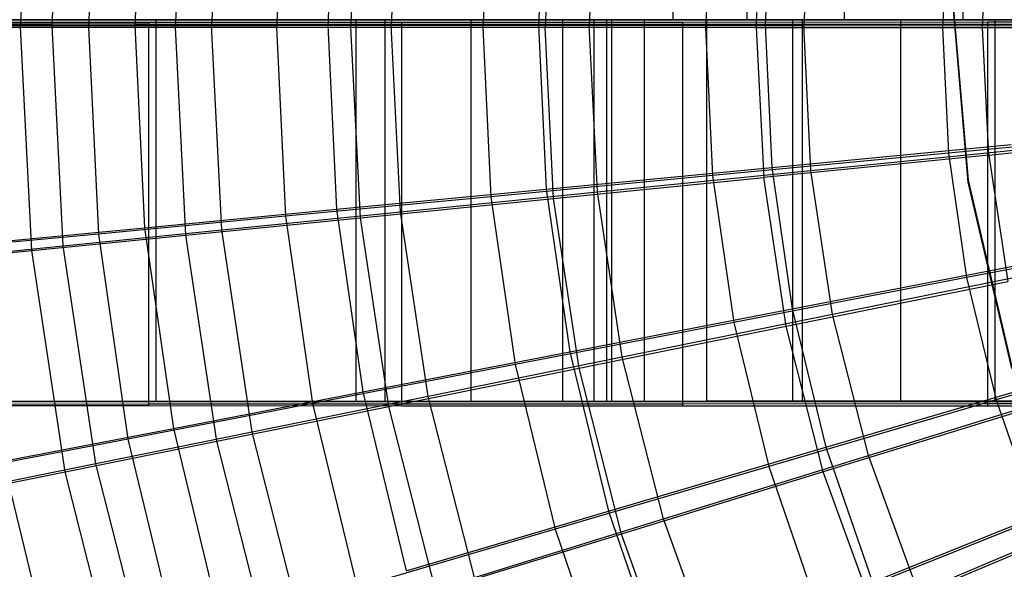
# Model space of a CAD drawing. Extents: x 0.1 to 16.1, y -7.1 to 6.9.
# Tile 9 of 118: x 3.4 to 5.4, y -1.2 to -0.1. Entities that reach past the tile are written whole.
import ezdxf

# ---------------------------------------------------------------- set-up
doc = ezdxf.new("R2010")
doc.units = 0
doc.header["$LTSCALE"] = 2.54
doc.layers.get('0').update_dxf_attribs({"color": 13, "linetype": 'CONTINUOUS'})

# ---------------------------------------------------------------- blocks, each defined once
blk = doc.blocks.new('DROPS_WOOD_A_PM_STL')
at = {"color": 0}
for p, q in [((4.7447, 0.705, 34.3643), (4.7447, -0.095, 34.3647)), ((4.7447, 0.705, 34.3643), (4.7447, -0.095, 34.3647)), ((4.9004, 0.7048, 33.9625), (4.9004, -0.0952, 33.9629)), ((4.9004, 0.7048, 33.9625), (4.9004, -0.0952, 33.9629)), ((5.1042, 0.7046, 33.5829), (5.1042, -0.0954, 33.5833)), ((5.1042, 0.7046, 33.5829), (5.1042, -0.0954, 33.5833)), ((5.3532, 0.7044, 33.2311), (5.3532, -0.0956, 33.2315)), ((5.3532, 0.7044, 33.2311), (5.3532, -0.0956, 33.2315)), ((3.3767, -0.1102, 5.0047), (3.4001, 0.3581, 5.0045)), ((3.3767, -0.1102, 5.0047), (3.4001, 0.3581, 5.0045)), ((3.4429, -0.1069, 11.4224), (3.466, 0.3548, 11.4222)), ((3.4429, -0.1069, 11.4224), (3.466, 0.3548, 11.4222)), ((3.7018, -0.1104, 4.5423), (3.7236, 0.3255, 4.5421)), ((3.7018, -0.1104, 4.5423), (3.7236, 0.3255, 4.5421)), ((3.7989, 0.3218, 11.8779), (3.7775, -0.1066, 11.8781)), ((3.7989, 0.3218, 11.8779), (3.7775, -0.1066, 11.8781)), ((4.0696, -0.1106, 4.1131), (4.0896, 0.2887, 4.1129)), ((4.0696, -0.1106, 4.1131), (4.0896, 0.2887, 4.1129)), ((4.1736, 0.2845, 12.2994), (4.1541, -0.1064, 12.2996)), ((4.1736, 0.2845, 12.2994), (4.1541, -0.1064, 12.2996)), ((4.4948, 0.2479, 3.7208), (4.4769, -0.1108, 3.721)), ((4.4948, 0.2479, 3.7208), (4.4769, -0.1108, 3.721)), ((4.5868, 0.2433, 12.683), (4.5693, -0.1062, 12.6832)), ((4.5868, 0.2433, 12.683), (4.5693, -0.1062, 12.6832)), ((4.9197, -0.111, 3.3697), (4.9354, 0.2037, 3.3696)), ((4.9197, -0.111, 3.3697), (4.9354, 0.2037, 3.3696)), ((5.0346, 0.1987, 13.0251), (5.0193, -0.106, 13.0253)), ((5.0346, 0.1987, 13.0251), (5.0193, -0.106, 13.0253)), ((5.3942, -0.1112, 3.0624), (5.4075, 0.1563, 3.0623)), ((5.3942, -0.1112, 3.0624), (5.4075, 0.1563, 3.0623)), ((5.3302, -0.0312, 218.7245), (5.364, -0.4313, 218.7247)), ((5.3302, -0.0312, 218.7245), (5.364, -0.4313, 218.7247)), ((5.364, -0.4352, 211.1247), (5.3302, -0.0352, 211.1245)), ((5.364, -0.4352, 211.1247), (5.3302, -0.0352, 211.1245)), ((2.8751, -0.095, 29.3402), (3.6611, -0.095, 28.7466)), ((3.6611, -0.095, 42.0842), (2.8751, -0.095, 41.4906)), ((3.6611, -0.095, 42.0842), (2.8751, -0.095, 41.4906)), ((2.8751, -0.095, 29.3402), (3.6611, -0.095, 28.7466)), ((3.1828, -0.1004, 23.8466), (3.6459, -0.1002, 24.4221)), ((3.1828, -0.1004, 23.8466), (3.6459, -0.1002, 24.4221)), ((3.6459, -0.1002, 24.4221), (4.1763, -0.0999, 24.9363)), ((3.6459, -0.1002, 24.4221), (4.1763, -0.0999, 24.9363)), ((3.6459, -0.9002, 24.4225), (3.6459, -0.1002, 24.4221)), ((3.6459, -0.9002, 24.4225), (3.6459, -0.1002, 24.4221)), ((3.6611, -0.895, 28.7466), (3.6611, -0.095, 28.7466)), ((3.6611, -0.095, 28.7466), (4.5141, -0.095, 28.2541)), ((3.6611, -0.895, 28.7466), (3.6611, -0.095, 28.7466)), ((3.6611, -0.895, 42.0842), (3.6611, -0.095, 42.0842)), ((4.5141, -0.095, 42.5767), (3.6611, -0.095, 42.0842)), ((3.6611, -0.895, 42.0842), (3.6611, -0.095, 42.0842)), ((4.5141, -0.095, 42.5767), (3.6611, -0.095, 42.0842)), ((3.6611, -0.095, 28.7466), (4.5141, -0.095, 28.2541)), ((4.1408, -0.095, 36.11), (4.08, -0.095, 35.4154)), ((4.08, -0.095, 35.4154), (4.1408, -0.095, 34.7208)), ((4.08, -0.095, 35.4154), (4.1408, -0.095, 34.7208)), ((4.08, -0.095, 35.4154), (4.08, -0.895, 35.4154)), ((4.08, -0.095, 35.4154), (4.08, -0.895, 35.4154)), ((4.1408, -0.095, 36.11), (4.08, -0.095, 35.4154)), ((4.3212, -0.095, 36.7835), (4.1408, -0.095, 36.11)), ((4.1408, -0.095, 34.7208), (4.3212, -0.095, 34.0473)), ((4.1408, -0.095, 34.7208), (4.3212, -0.095, 34.0473)), ((4.1408, -0.095, 34.7208), (4.1408, -0.895, 34.7208)), ((4.1408, -0.095, 34.7208), (4.1408, -0.895, 34.7208)), ((4.1408, -0.095, 36.11), (4.1408, -0.895, 36.11)), ((4.1408, -0.095, 36.11), (4.1408, -0.895, 36.11)), ((4.3212, -0.095, 36.7835), (4.1408, -0.095, 36.11)), ((4.1763, -0.0999, 24.9363), (4.7658, -0.0997, 25.3815)), ((4.1763, -0.0999, 24.9363), (4.7658, -0.0997, 25.3815)), ((4.1763, -0.8999, 24.9367), (4.1763, -0.0999, 24.9363)), ((4.1763, -0.8999, 24.9367), (4.1763, -0.0999, 24.9363)), ((4.6159, -0.095, 37.4154), (4.3212, -0.095, 36.7835)), ((4.3212, -0.095, 34.0473), (4.6159, -0.095, 33.4154)), ((4.3212, -0.095, 34.0473), (4.6159, -0.095, 33.4154)), ((4.3212, -0.095, 34.0473), (4.3212, -0.895, 34.0473)), ((4.3212, -0.095, 34.0473), (4.3212, -0.895, 34.0473)), ((4.3212, -0.095, 36.7835), (4.3212, -0.895, 36.7835)), ((4.3212, -0.095, 36.7835), (4.3212, -0.895, 36.7835)), ((4.6159, -0.095, 37.4154), (4.3212, -0.095, 36.7835)), ((4.5141, -0.895, 28.2541), (4.5141, -0.095, 28.2541)), ((4.5141, -0.095, 28.2541), (5.4212, -0.095, 27.8702)), ((4.5141, -0.895, 28.2541), (4.5141, -0.095, 28.2541)), ((4.5141, -0.895, 42.5767), (4.5141, -0.095, 42.5767)), ((5.4212, -0.095, 42.9606), (4.5141, -0.095, 42.5767)), ((4.5141, -0.895, 42.5767), (4.5141, -0.095, 42.5767)), ((5.4212, -0.095, 42.9606), (4.5141, -0.095, 42.5767)), ((4.5141, -0.095, 28.2541), (5.4212, -0.095, 27.8702)), ((4.58, -0.8945, 35.4262), (4.58, -0.0945, 35.4258)), ((4.58, -0.8945, 35.4262), (4.58, -0.0945, 35.4258)), ((4.6065, -0.8943, 35.8563), (4.6065, -0.0943, 35.8559)), ((4.6065, -0.8943, 35.8563), (4.6065, -0.0943, 35.8559)), ((4.6857, -0.0949, 34.5721), (4.6065, -0.0947, 34.9957)), ((4.6065, -0.8947, 34.9961), (4.6065, -0.0947, 34.9957)), ((4.6857, -0.0949, 34.5721), (4.6065, -0.0947, 34.9957)), ((4.6065, -0.8947, 34.9961), (4.6065, -0.0947, 34.9957)), ((5.0158, -0.095, 37.9865), (4.6159, -0.095, 37.4154)), ((4.6159, -0.095, 33.4154), (5.0158, -0.095, 32.8442)), ((4.6159, -0.095, 33.4154), (5.0158, -0.095, 32.8442)), ((4.6159, -0.095, 33.4154), (4.6159, -0.895, 33.4154)), ((4.6159, -0.095, 33.4154), (4.6159, -0.895, 33.4154)), ((4.6159, -0.095, 37.4154), (4.6159, -0.895, 37.4154)), ((4.6159, -0.095, 37.4154), (4.6159, -0.895, 37.4154)), ((5.0158, -0.095, 37.9865), (4.6159, -0.095, 37.4154)), ((4.7447, -0.095, 34.3647), (4.6396, -0.0948, 34.7827)), ((4.7447, -0.095, 34.3647), (4.6396, -0.0948, 34.7827)), ((4.6857, -0.894, 36.2799), (4.6857, -0.094, 36.2795)), ((4.6857, -0.894, 36.2799), (4.6857, -0.094, 36.2795)), ((4.8163, -0.0951, 34.1614), (4.6857, -0.0949, 34.5721)), ((4.6857, -0.8949, 34.5725), (4.6857, -0.0949, 34.5721)), ((4.8163, -0.0951, 34.1614), (4.6857, -0.0949, 34.5721)), ((4.6857, -0.8949, 34.5725), (4.6857, -0.0949, 34.5721)), ((4.9004, -0.0952, 33.9629), (4.7447, -0.095, 34.3647)), ((4.9004, -0.0952, 33.9629), (4.7447, -0.095, 34.3647)), ((4.7658, -0.0997, 25.3815), (5.4056, -0.0995, 25.7509)), ((4.7658, -0.0997, 25.3815), (5.4056, -0.0995, 25.7509)), ((4.7658, -0.8997, 25.3819), (4.7658, -0.0997, 25.3815)), ((4.7658, -0.8997, 25.3819), (4.7658, -0.0997, 25.3815)), ((4.8163, -0.8938, 36.6905), (4.8163, -0.0938, 36.6901)), ((4.8163, -0.8938, 36.6905), (4.8163, -0.0938, 36.6901)), ((4.9965, -0.0953, 33.77), (4.8163, -0.0951, 34.1614)), ((4.8163, -0.8951, 34.1618), (4.8163, -0.0951, 34.1614)), ((4.9965, -0.0953, 33.77), (4.8163, -0.0951, 34.1614)), ((4.8163, -0.8951, 34.1618), (4.8163, -0.0951, 34.1614)), ((5.1042, -0.0954, 33.5833), (4.9004, -0.0952, 33.9629)), ((5.1042, -0.0954, 33.5833), (4.9004, -0.0952, 33.9629)), ((4.9965, -0.8936, 37.082), (4.9965, -0.0936, 37.0816)), ((4.9965, -0.8936, 37.082), (4.9965, -0.0936, 37.0816)), ((5.2233, -0.0955, 33.4036), (4.9965, -0.0953, 33.77)), ((4.9965, -0.8953, 33.7704), (4.9965, -0.0953, 33.77)), ((5.2233, -0.0955, 33.4036), (4.9965, -0.0953, 33.77)), ((4.9965, -0.8953, 33.7704), (4.9965, -0.0953, 33.77)), ((5.5088, -0.095, 38.4796), (5.0158, -0.095, 37.9865)), ((5.0158, -0.095, 32.8442), (5.5088, -0.095, 32.3512)), ((5.0158, -0.095, 32.8442), (5.5088, -0.095, 32.3512)), ((5.0158, -0.095, 32.8442), (5.0158, -0.895, 32.8442)), ((5.0158, -0.095, 32.8442), (5.0158, -0.895, 32.8442)), ((5.0158, -0.095, 37.9865), (5.0158, -0.895, 37.9865)), ((5.0158, -0.095, 37.9865), (5.0158, -0.895, 37.9865)), ((5.5088, -0.095, 38.4796), (5.0158, -0.095, 37.9865)), ((5.3532, -0.0956, 33.2315), (5.1042, -0.0954, 33.5833)), ((5.3532, -0.0956, 33.2315), (5.1042, -0.0954, 33.5833)), ((5.2233, -0.8934, 37.4484), (5.2233, -0.0934, 37.448)), ((5.2233, -0.8934, 37.4484), (5.2233, -0.0934, 37.448)), ((5.4935, -0.0957, 33.0678), (5.2233, -0.0955, 33.4036)), ((5.2233, -0.8955, 33.404), (5.2233, -0.0955, 33.4036)), ((5.4935, -0.0957, 33.0678), (5.2233, -0.0955, 33.4036)), ((5.2233, -0.8955, 33.404), (5.2233, -0.0955, 33.4036)), ((5.6435, -0.0958, 32.9131), (5.3532, -0.0956, 33.2315)), ((5.6435, -0.0958, 32.9131), (5.3532, -0.0956, 33.2315)), ((5.4056, -0.0995, 25.7509), (6.0859, -0.0993, 26.0388)), ((5.4056, -0.0995, 25.7509), (6.0859, -0.0993, 26.0388)), ((5.4056, -0.8995, 25.7513), (5.4056, -0.0995, 25.7509)), ((5.4056, -0.8995, 25.7513), (5.4056, -0.0995, 25.7509)), ((5.4212, -0.895, 27.8702), (5.4212, -0.095, 27.8702)), ((5.4212, -0.095, 27.8702), (6.3685, -0.095, 27.6006)), ((5.4212, -0.895, 27.8702), (5.4212, -0.095, 27.8702)), ((5.4212, -0.895, 42.9606), (5.4212, -0.095, 42.9606)), ((6.3685, -0.095, 43.2302), (5.4212, -0.095, 42.9606)), ((5.4212, -0.895, 42.9606), (5.4212, -0.095, 42.9606)), ((6.3685, -0.095, 43.2302), (5.4212, -0.095, 42.9606)), ((5.4212, -0.095, 27.8702), (6.3685, -0.095, 27.6006)), ((3.0974, -0.1099, 5.4962), (3.3767, -0.1102, 5.0047)), ((3.0974, -0.1099, 5.4962), (3.3767, -0.1102, 5.0047)), ((3.4429, -0.1069, 11.4224), (3.1535, -0.1071, 10.9369)), ((3.4429, -0.1069, 11.4224), (3.1535, -0.1071, 10.9369)), ((3.6459, -0.1043, 16.3377), (3.1828, -0.104, 16.9133)), ((3.6459, -0.1043, 16.3377), (3.1828, -0.104, 16.9133)), ((3.4001, -0.5785, 5.005), (3.3767, -0.1102, 5.0047)), ((3.3767, -0.1102, 5.0047), (3.7018, -0.1104, 4.5423)), ((3.4001, -0.5785, 5.005), (3.3767, -0.1102, 5.0047)), ((3.3767, -0.1102, 5.0047), (3.7018, -0.1104, 4.5423)), ((3.4429, -0.1069, 11.4224), (3.7775, -0.1066, 11.8781)), ((3.4429, -0.1069, 11.4224), (3.7775, -0.1066, 11.8781)), ((3.466, -0.5686, 11.4227), (3.4429, -0.1069, 11.4224)), ((3.466, -0.5686, 11.4227), (3.4429, -0.1069, 11.4224)), ((4.1763, -0.1046, 15.8235), (3.6459, -0.1043, 16.3377)), ((3.6459, -0.9043, 16.3381), (3.6459, -0.1043, 16.3377)), ((4.1763, -0.1046, 15.8235), (3.6459, -0.1043, 16.3377)), ((3.6459, -0.9043, 16.3381), (3.6459, -0.1043, 16.3377)), ((3.7236, -0.5463, 4.5425), (3.7018, -0.1104, 4.5423)), ((3.7018, -0.1104, 4.5423), (4.0696, -0.1106, 4.1131)), ((3.7236, -0.5463, 4.5425), (3.7018, -0.1104, 4.5423)), ((3.7018, -0.1104, 4.5423), (4.0696, -0.1106, 4.1131)), ((3.7775, -0.1066, 11.8781), (4.1541, -0.1064, 12.2996)), ((3.7775, -0.1066, 11.8781), (4.1541, -0.1064, 12.2996)), ((3.7989, -0.535, 11.8783), (3.7775, -0.1066, 11.8781)), ((3.7989, -0.535, 11.8783), (3.7775, -0.1066, 11.8781)), ((4.0896, -0.5099, 4.1133), (4.0696, -0.1106, 4.1131)), ((4.0696, -0.1106, 4.1131), (4.4769, -0.1108, 3.721)), ((4.0696, -0.1106, 4.1131), (4.4769, -0.1108, 3.721)), ((4.0896, -0.5099, 4.1133), (4.0696, -0.1106, 4.1131)), ((4.1541, -0.1064, 12.2996), (4.5693, -0.1062, 12.6832)), ((4.1541, -0.1064, 12.2996), (4.5693, -0.1062, 12.6832)), ((4.1736, -0.4973, 12.2998), (4.1541, -0.1064, 12.2996)), ((4.1736, -0.4973, 12.2998), (4.1541, -0.1064, 12.2996)), ((4.7658, -0.1048, 15.3783), (4.1763, -0.1046, 15.8235)), ((4.1763, -0.9046, 15.8239), (4.1763, -0.1046, 15.8235)), ((4.7658, -0.1048, 15.3783), (4.1763, -0.1046, 15.8235)), ((4.1763, -0.9046, 15.8239), (4.1763, -0.1046, 15.8235)), ((4.9197, -0.111, 3.3697), (4.4769, -0.1108, 3.721)), ((4.9197, -0.111, 3.3697), (4.4769, -0.1108, 3.721)), ((4.4948, -0.4696, 3.7212), (4.4769, -0.1108, 3.721)), ((4.4948, -0.4696, 3.7212), (4.4769, -0.1108, 3.721)), ((4.5693, -0.1062, 12.6832), (5.0193, -0.106, 13.0253)), ((4.5693, -0.1062, 12.6832), (5.0193, -0.106, 13.0253)), ((4.5868, -0.4558, 12.6834), (4.5693, -0.1062, 12.6832)), ((4.5868, -0.4558, 12.6834), (4.5693, -0.1062, 12.6832)), ((5.4056, -0.105, 15.0089), (4.7658, -0.1048, 15.3783)), ((4.7658, -0.9048, 15.3787), (4.7658, -0.1048, 15.3783)), ((5.4056, -0.105, 15.0089), (4.7658, -0.1048, 15.3783)), ((4.7658, -0.9048, 15.3787), (4.7658, -0.1048, 15.3783)), ((4.9197, -0.111, 3.3697), (5.3942, -0.1112, 3.0624)), ((4.9197, -0.111, 3.3697), (4.9354, -0.4257, 3.3699)), ((4.9197, -0.111, 3.3697), (4.9354, -0.4257, 3.3699)), ((4.9197, -0.111, 3.3697), (5.3942, -0.1112, 3.0624)), ((5.0193, -0.106, 13.0253), (5.5, -0.1059, 13.3227)), ((5.0193, -0.106, 13.0253), (5.5, -0.1059, 13.3227)), ((5.0346, -0.4108, 13.0254), (5.0193, -0.106, 13.0253)), ((5.0346, -0.4108, 13.0254), (5.0193, -0.106, 13.0253)), ((5.4075, -0.3786, 3.0626), (5.3942, -0.1112, 3.0624)), ((5.3942, -0.1112, 3.0624), (5.8959, -0.1113, 2.802)), ((5.3942, -0.1112, 3.0624), (5.8959, -0.1113, 2.802)), ((5.4075, -0.3786, 3.0626), (5.3942, -0.1112, 3.0624)), ((6.0859, -0.1052, 14.721), (5.4056, -0.105, 15.0089)), ((5.4056, -0.905, 15.0093), (5.4056, -0.105, 15.0089)), ((6.0859, -0.1052, 14.721), (5.4056, -0.105, 15.0089)), ((5.4056, -0.905, 15.0093), (5.4056, -0.105, 15.0089)), ((5.4075, -0.3786, 3.0626), (5.9067, -0.3288, 2.8021)), ((5.4075, -0.3786, 3.0626), (5.9067, -0.3288, 2.8021)), ((5.0346, -0.4108, 13.0254), (5.5129, -0.3628, 13.3228)), ((5.0346, -0.4108, 13.0254), (5.5129, -0.3628, 13.3228)), ((5.4075, -0.3786, 3.0626), (4.9354, -0.4257, 3.3699)), ((5.4075, -0.3786, 3.0626), (4.9354, -0.4257, 3.3699)), ((5.4075, -0.3786, 3.0626), (5.4475, -0.6433, 3.0627)), ((5.4075, -0.3786, 3.0626), (5.4475, -0.6433, 3.0627)), ((4.5868, -0.4558, 12.6834), (5.0346, -0.4108, 13.0254)), ((4.5868, -0.4558, 12.6834), (5.0346, -0.4108, 13.0254)), ((5.08, -0.7125, 13.0256), (5.0346, -0.4108, 13.0254)), ((5.08, -0.7125, 13.0256), (5.0346, -0.4108, 13.0254)), ((4.4948, -0.4696, 3.7212), (4.9354, -0.4257, 3.3699)), ((4.4948, -0.4696, 3.7212), (4.9354, -0.4257, 3.3699)), ((4.9824, -0.7372, 3.37), (4.9354, -0.4257, 3.3699)), ((4.9824, -0.7372, 3.37), (4.9354, -0.4257, 3.3699)), ((5.364, -0.4313, 218.7247), (5.4558, -0.8221, 218.7249)), ((5.364, -0.4352, 211.1247), (5.364, -0.4313, 218.7247)), ((5.364, -0.4313, 218.7247), (5.4558, -0.8221, 218.7249)), ((5.364, -0.4352, 211.1247), (5.364, -0.4313, 218.7247)), ((5.4558, -0.8261, 211.1249), (5.364, -0.4352, 211.1247)), ((5.4558, -0.8261, 211.1249), (5.364, -0.4352, 211.1247)), ((4.0896, -0.5099, 4.1133), (4.4948, -0.4696, 3.7212)), ((4.0896, -0.5099, 4.1133), (4.4948, -0.4696, 3.7212)), ((4.1736, -0.4973, 12.2998), (4.5868, -0.4558, 12.6834)), ((4.1736, -0.4973, 12.2998), (4.5868, -0.4558, 12.6834)), ((4.5483, -0.8248, 3.7214), (4.4948, -0.4696, 3.7212)), ((4.5483, -0.8248, 3.7214), (4.4948, -0.4696, 3.7212)), ((4.6389, -0.8018, 12.6836), (4.5868, -0.4558, 12.6834)), ((4.6389, -0.8018, 12.6836), (4.5868, -0.4558, 12.6834)), ((3.7236, -0.5463, 4.5425), (4.0896, -0.5099, 4.1133)), ((3.7236, -0.5463, 4.5425), (4.0896, -0.5099, 4.1133)), ((3.7989, -0.535, 11.8783), (4.1736, -0.4973, 12.2998)), ((3.7989, -0.535, 11.8783), (4.1736, -0.4973, 12.2998)), ((4.1491, -0.9053, 4.1135), (4.0896, -0.5099, 4.1133)), ((4.1491, -0.9053, 4.1135), (4.0896, -0.5099, 4.1133)), ((4.2319, -0.8843, 12.3), (4.1736, -0.4973, 12.2998)), ((4.2319, -0.8843, 12.3), (4.1736, -0.4973, 12.2998)), ((3.466, -0.5686, 11.4227), (3.7989, -0.535, 11.8783)), ((3.466, -0.5686, 11.4227), (3.7989, -0.535, 11.8783)), ((3.8628, -0.9591, 11.8785), (3.7989, -0.535, 11.8783)), ((3.8628, -0.9591, 11.8785), (3.7989, -0.535, 11.8783)), ((3.4001, -0.5785, 5.005), (3.7236, -0.5463, 4.5425)), ((3.4001, -0.5785, 5.005), (3.7236, -0.5463, 4.5425)), ((3.7886, -0.9779, 4.5427), (3.7236, -0.5463, 4.5425)), ((3.7886, -0.9779, 4.5427), (3.7236, -0.5463, 4.5425)), ((3.178, -0.5976, 10.9371), (3.466, -0.5686, 11.4227)), ((3.178, -0.5976, 10.9371), (3.466, -0.5686, 11.4227)), ((3.5349, -1.0257, 11.4229), (3.466, -0.5686, 11.4227)), ((3.5349, -1.0257, 11.4229), (3.466, -0.5686, 11.4227)), ((3.1222, -0.606, 5.4964), (3.4001, -0.5785, 5.005)), ((3.1222, -0.606, 5.4964), (3.4001, -0.5785, 5.005)), ((3.47, -1.0421, 5.0052), (3.4001, -0.5785, 5.005)), ((3.47, -1.0421, 5.0052), (3.4001, -0.5785, 5.005)), ((5.5512, -0.6171, 13.323), (5.08, -0.7125, 13.0256)), ((5.5512, -0.6171, 13.323), (5.08, -0.7125, 13.0256)), ((4.9824, -0.7372, 3.37), (5.4475, -0.6433, 3.0627)), ((4.9824, -0.7372, 3.37), (5.4475, -0.6433, 3.0627)), ((5.08, -0.7125, 13.0256), (4.6389, -0.8018, 12.6836)), ((5.08, -0.7125, 13.0256), (4.6389, -0.8018, 12.6836)), ((5.1553, -1.0082, 13.0257), (5.08, -0.7125, 13.0256)), ((5.1553, -1.0082, 13.0257), (5.08, -0.7125, 13.0256)), ((4.5483, -0.8248, 3.7214), (4.9824, -0.7372, 3.37)), ((4.5483, -0.8248, 3.7214), (4.9824, -0.7372, 3.37)), ((5.0601, -1.0425, 3.3702), (4.9824, -0.7372, 3.37)), ((5.0601, -1.0425, 3.3702), (4.9824, -0.7372, 3.37)), ((4.6389, -0.8018, 12.6836), (4.2319, -0.8843, 12.3)), ((4.6389, -0.8018, 12.6836), (4.2319, -0.8843, 12.3)), ((4.7253, -1.141, 12.6837), (4.6389, -0.8018, 12.6836)), ((4.7253, -1.141, 12.6837), (4.6389, -0.8018, 12.6836)), ((4.1491, -0.9053, 4.1135), (4.5483, -0.8248, 3.7214)), ((4.1491, -0.9053, 4.1135), (4.5483, -0.8248, 3.7214)), ((4.6369, -1.1729, 3.7216), (4.5483, -0.8248, 3.7214)), ((4.6369, -1.1729, 3.7216), (4.5483, -0.8248, 3.7214)), ((5.1553, -1.0082, 13.0257), (5.6147, -0.8663, 13.3231)), ((5.1553, -1.0082, 13.0257), (5.6147, -0.8663, 13.3231)), ((4.2319, -0.8843, 12.3), (3.8628, -0.9591, 11.8785)), ((4.2319, -0.8843, 12.3), (3.8628, -0.9591, 11.8785)), ((4.3285, -1.2636, 12.3002), (4.2319, -0.8843, 12.3)), ((4.3285, -1.2636, 12.3002), (4.2319, -0.8843, 12.3)), ((3.6611, -0.895, 28.7466), (2.8751, -0.895, 29.3402)), ((2.8751, -0.895, 41.4906), (3.6611, -0.895, 42.0842)), ((3.6611, -0.895, 28.7466), (2.8751, -0.895, 29.3402)), ((2.8751, -0.895, 41.4906), (3.6611, -0.895, 42.0842)), ((3.1828, -0.9004, 23.847), (3.6459, -0.9002, 24.4225)), ((3.1828, -0.9004, 23.847), (3.6459, -0.9002, 24.4225)), ((3.6459, -0.9043, 16.3381), (3.1828, -0.904, 16.9137)), ((3.6459, -0.9043, 16.3381), (3.1828, -0.904, 16.9137)), ((3.6459, -0.9002, 24.4225), (4.1763, -0.8999, 24.9367)), ((3.6459, -0.9002, 24.4225), (4.1763, -0.8999, 24.9367)), ((4.1763, -0.9046, 15.8239), (3.6459, -0.9043, 16.3381)), ((4.1763, -0.9046, 15.8239), (3.6459, -0.9043, 16.3381)), ((4.5141, -0.895, 28.2541), (3.6611, -0.895, 28.7466)), ((3.6611, -0.895, 42.0842), (4.5141, -0.895, 42.5767)), ((4.5141, -0.895, 28.2541), (3.6611, -0.895, 28.7466)), ((3.6611, -0.895, 42.0842), (4.5141, -0.895, 42.5767)), ((3.7886, -0.9779, 4.5427), (4.1491, -0.9053, 4.1135)), ((3.7886, -0.9779, 4.5427), (4.1491, -0.9053, 4.1135)), ((4.1408, -0.895, 34.7208), (4.08, -0.895, 35.4154)), ((4.08, -0.895, 35.4154), (4.1408, -0.895, 36.11)), ((4.1408, -0.895, 34.7208), (4.08, -0.895, 35.4154)), ((4.08, -0.895, 35.4154), (4.1408, -0.895, 36.11)), ((4.3212, -0.895, 34.0473), (4.1408, -0.895, 34.7208)), ((4.1408, -0.895, 36.11), (4.3212, -0.895, 36.7835)), ((4.3212, -0.895, 34.0473), (4.1408, -0.895, 34.7208)), ((4.1408, -0.895, 36.11), (4.3212, -0.895, 36.7835)), ((4.2478, -1.2927, 4.1137), (4.1491, -0.9053, 4.1135)), ((4.2478, -1.2927, 4.1137), (4.1491, -0.9053, 4.1135)), ((4.1763, -0.8999, 24.9367), (4.7658, -0.8997, 25.3819)), ((4.1763, -0.8999, 24.9367), (4.7658, -0.8997, 25.3819)), ((4.7658, -0.9048, 15.3787), (4.1763, -0.9046, 15.8239)), ((4.7658, -0.9048, 15.3787), (4.1763, -0.9046, 15.8239)), ((4.6159, -0.895, 33.4154), (4.3212, -0.895, 34.0473)), ((4.3212, -0.895, 36.7835), (4.6159, -0.895, 37.4154)), ((4.6159, -0.895, 33.4154), (4.3212, -0.895, 34.0473)), ((4.3212, -0.895, 36.7835), (4.6159, -0.895, 37.4154)), ((5.4212, -0.895, 27.8702), (4.5141, -0.895, 28.2541)), ((4.5141, -0.895, 42.5767), (5.4212, -0.895, 42.9606)), ((5.4212, -0.895, 27.8702), (4.5141, -0.895, 28.2541)), ((4.5141, -0.895, 42.5767), (5.4212, -0.895, 42.9606)), ((4.58, -0.8945, 35.4262), (4.6065, -0.8943, 35.8563)), ((4.58, -0.8945, 35.4262), (4.6065, -0.8943, 35.8563)), ((4.6065, -0.8947, 34.9961), (4.58, -0.8945, 35.4262)), ((4.6065, -0.8947, 34.9961), (4.58, -0.8945, 35.4262)), ((4.6065, -0.8943, 35.8563), (4.6857, -0.894, 36.2799)), ((4.6065, -0.8943, 35.8563), (4.6857, -0.894, 36.2799)), ((4.6857, -0.8949, 34.5725), (4.6065, -0.8947, 34.9961)), ((4.6857, -0.8949, 34.5725), (4.6065, -0.8947, 34.9961)), ((4.6159, -0.895, 37.4154), (5.0158, -0.895, 37.9865)), ((5.0158, -0.895, 32.8442), (4.6159, -0.895, 33.4154)), ((5.0158, -0.895, 32.8442), (4.6159, -0.895, 33.4154)), ((4.6159, -0.895, 37.4154), (5.0158, -0.895, 37.9865)), ((4.6857, -0.894, 36.2799), (4.8163, -0.8938, 36.6905)), ((4.6857, -0.894, 36.2799), (4.8163, -0.8938, 36.6905)), ((4.8163, -0.8951, 34.1618), (4.6857, -0.8949, 34.5725)), ((4.8163, -0.8951, 34.1618), (4.6857, -0.8949, 34.5725)), ((4.7658, -0.8997, 25.3819), (5.4056, -0.8995, 25.7513)), ((4.7658, -0.8997, 25.3819), (5.4056, -0.8995, 25.7513)), ((5.4056, -0.905, 15.0093), (4.7658, -0.9048, 15.3787)), ((5.4056, -0.905, 15.0093), (4.7658, -0.9048, 15.3787)), ((4.8163, -0.8938, 36.6905), (4.9965, -0.8936, 37.082)), ((4.8163, -0.8938, 36.6905), (4.9965, -0.8936, 37.082)), ((4.9965, -0.8953, 33.7704), (4.8163, -0.8951, 34.1618)), ((4.9965, -0.8953, 33.7704), (4.8163, -0.8951, 34.1618)), ((4.9965, -0.8936, 37.082), (5.2233, -0.8934, 37.4484)), ((4.9965, -0.8936, 37.082), (5.2233, -0.8934, 37.4484)), ((5.2233, -0.8955, 33.404), (4.9965, -0.8953, 33.7704)), ((5.2233, -0.8955, 33.404), (4.9965, -0.8953, 33.7704)), ((5.0158, -0.895, 37.9865), (5.5088, -0.895, 38.4796)), ((5.5088, -0.895, 32.3512), (5.0158, -0.895, 32.8442)), ((5.5088, -0.895, 32.3512), (5.0158, -0.895, 32.8442)), ((5.0158, -0.895, 37.9865), (5.5088, -0.895, 38.4796)), ((5.5135, -0.9028, 3.0628), (5.0601, -1.0425, 3.3702)), ((5.5135, -0.9028, 3.0628), (5.0601, -1.0425, 3.3702)), ((5.2233, -0.8934, 37.4484), (5.4935, -0.8933, 37.7841)), ((5.2233, -0.8934, 37.4484), (5.4935, -0.8933, 37.7841)), ((5.4935, -0.8957, 33.0683), (5.2233, -0.8955, 33.404)), ((5.4935, -0.8957, 33.0683), (5.2233, -0.8955, 33.404)), ((5.4056, -0.8995, 25.7513), (6.0859, -0.8993, 26.0392)), ((5.4056, -0.8995, 25.7513), (6.0859, -0.8993, 26.0392)), ((6.0859, -0.9052, 14.7214), (5.4056, -0.905, 15.0093)), ((6.0859, -0.9052, 14.7214), (5.4056, -0.905, 15.0093)), ((6.3685, -0.895, 27.6006), (5.4212, -0.895, 27.8702)), ((5.4212, -0.895, 42.9606), (6.3685, -0.895, 43.2302)), ((6.3685, -0.895, 27.6006), (5.4212, -0.895, 27.8702)), ((5.4212, -0.895, 42.9606), (6.3685, -0.895, 43.2302)), ((3.8628, -0.9591, 11.8785), (3.5349, -1.0257, 11.4229)), ((3.8628, -0.9591, 11.8785), (3.5349, -1.0257, 11.4229)), ((3.9686, -1.3748, 11.8787), (3.8628, -0.9591, 11.8785)), ((3.9686, -1.3748, 11.8787), (3.8628, -0.9591, 11.8785)), ((3.47, -1.0421, 5.0052), (3.7886, -0.9779, 4.5427)), ((3.47, -1.0421, 5.0052), (3.7886, -0.9779, 4.5427)), ((3.8963, -1.4009, 4.5429), (3.7886, -0.9779, 4.5427)), ((3.8963, -1.4009, 4.5429), (3.7886, -0.9779, 4.5427)), ((4.7253, -1.141, 12.6837), (5.1553, -1.0082, 13.0257)), ((4.7253, -1.141, 12.6837), (5.1553, -1.0082, 13.0257)), ((5.2597, -1.2949, 13.0259), (5.1553, -1.0082, 13.0257)), ((5.2597, -1.2949, 13.0259), (5.1553, -1.0082, 13.0257)), ((3.5349, -1.0257, 11.4229), (3.2512, -1.0833, 10.9374)), ((3.5349, -1.0257, 11.4229), (3.2512, -1.0833, 10.9374)), ((3.6489, -1.4737, 11.4231), (3.5349, -1.0257, 11.4229)), ((3.6489, -1.4737, 11.4231), (3.5349, -1.0257, 11.4229)), ((3.1962, -1.0972, 5.4967), (3.47, -1.0421, 5.0052)), ((3.1962, -1.0972, 5.4967), (3.47, -1.0421, 5.0052)), ((3.5857, -1.4965, 5.0055), (3.47, -1.0421, 5.0052)), ((3.5857, -1.4965, 5.0055), (3.47, -1.0421, 5.0052)), ((5.0601, -1.0425, 3.3702), (4.6369, -1.1729, 3.7216)), ((5.0601, -1.0425, 3.3702), (4.6369, -1.1729, 3.7216)), ((5.1679, -1.3386, 3.3704), (5.0601, -1.0425, 3.3702)), ((5.1679, -1.3386, 3.3704), (5.0601, -1.0425, 3.3702)), ((5.7026, -1.108, 13.3232), (5.2597, -1.2949, 13.0259)), ((5.7026, -1.108, 13.3232), (5.2597, -1.2949, 13.0259)), ((4.3285, -1.2636, 12.3002), (4.7253, -1.141, 12.6837)), ((4.3285, -1.2636, 12.3002), (4.7253, -1.141, 12.6837)), ((4.845, -1.4699, 12.6839), (4.7253, -1.141, 12.6837)), ((4.845, -1.4699, 12.6839), (4.7253, -1.141, 12.6837)), ((5.6051, -1.1544, 3.063), (5.1679, -1.3386, 3.3704)), ((5.6051, -1.1544, 3.063), (5.1679, -1.3386, 3.3704)), ((4.6369, -1.1729, 3.7216), (4.2478, -1.2927, 4.1137)), ((4.6369, -1.1729, 3.7216), (4.2478, -1.2927, 4.1137)), ((4.7598, -1.5104, 3.7217), (4.6369, -1.1729, 3.7216)), ((4.7598, -1.5104, 3.7217), (4.6369, -1.1729, 3.7216))]:
    blk.add_line(p, q, dxfattribs=at)

msp = doc.modelspace()

# ---------------------------------------------------------------- linework, layer by layer
at = {"color": 0}
for p, q in [((3.5399, 0.323, 4.2703), (3.5193, -0.1105, 4.2705)), ((3.5399, 0.323, 4.2703), (3.5193, -0.1105, 4.2705)), ((3.6367, 0.3178, 12.1786), (3.6165, -0.1065, 12.1788)), ((3.6367, 0.3178, 12.1786), (3.6165, -0.1065, 12.1788)), ((3.9326, 0.2853, 3.8513), (3.9137, -0.1108, 3.8515)), ((3.9326, 0.2853, 3.8513), (3.9137, -0.1108, 3.8515)), ((4.0395, 0.2796, 12.5878), (4.0211, -0.1063, 12.588)), ((4.0395, 0.2796, 12.5878), (4.0211, -0.1063, 12.588)), ((4.3634, 0.2439, 3.4721), (4.3465, -0.111, 3.4723)), ((4.3634, 0.2439, 3.4721), (4.3465, -0.111, 3.4723)), ((4.4795, 0.2377, 12.9563), (4.4631, -0.1061, 12.9565)), ((4.4795, 0.2377, 12.9563), (4.4631, -0.1061, 12.9565)), ((4.8284, 0.1994, 3.1361), (4.8136, -0.1111, 3.1362)), ((4.8284, 0.1994, 3.1361), (4.8136, -0.1111, 3.1362)), ((4.9526, 0.1927, 13.2808), (4.9384, -0.1059, 13.2809)), ((4.9526, 0.1927, 13.2808), (4.9384, -0.1059, 13.2809)), ((5.3233, 0.152, 2.8463), (5.3108, -0.1113, 2.8465)), ((5.3233, 0.152, 2.8463), (5.3108, -0.1113, 2.8465)), ((3.5193, -0.1105, 4.2705), (3.1667, -0.1103, 4.7254)), ((3.5193, -0.1105, 4.2705), (3.1667, -0.1103, 4.7254)), ((3.2529, -0.1067, 11.7328), (3.6165, -0.1065, 12.1788)), ((3.2529, -0.1067, 11.7328), (3.6165, -0.1065, 12.1788)), ((3.9137, -0.1108, 3.8515), (3.5193, -0.1105, 4.2705)), ((3.5193, -0.1105, 4.2705), (3.5399, -0.5441, 4.2707)), ((3.9137, -0.1108, 3.8515), (3.5193, -0.1105, 4.2705)), ((3.5193, -0.1105, 4.2705), (3.5399, -0.5441, 4.2707)), ((3.6165, -0.1065, 12.1788), (4.0211, -0.1063, 12.588)), ((3.6165, -0.1065, 12.1788), (4.0211, -0.1063, 12.588)), ((3.6165, -0.1065, 12.1788), (3.6367, -0.5307, 12.179)), ((3.6165, -0.1065, 12.1788), (3.6367, -0.5307, 12.179)), ((3.9137, -0.1108, 3.8515), (3.9326, -0.5068, 3.8517)), ((4.3465, -0.111, 3.4723), (3.9137, -0.1108, 3.8515)), ((3.9137, -0.1108, 3.8515), (3.9326, -0.5068, 3.8517)), ((4.3465, -0.111, 3.4723), (3.9137, -0.1108, 3.8515)), ((4.0211, -0.1063, 12.588), (4.4631, -0.1061, 12.9565)), ((4.0211, -0.1063, 12.588), (4.4631, -0.1061, 12.9565)), ((4.0211, -0.1063, 12.588), (4.0395, -0.4921, 12.5882)), ((4.0211, -0.1063, 12.588), (4.0395, -0.4921, 12.5882)), ((4.3465, -0.111, 3.4723), (4.3634, -0.4658, 3.4725)), ((4.8136, -0.1111, 3.1362), (4.3465, -0.111, 3.4723)), ((4.3465, -0.111, 3.4723), (4.3634, -0.4658, 3.4725)), ((4.8136, -0.1111, 3.1362), (4.3465, -0.111, 3.4723)), ((4.4631, -0.1061, 12.9565), (4.9384, -0.1059, 13.2809)), ((4.4631, -0.1061, 12.9565), (4.9384, -0.1059, 13.2809)), ((4.4631, -0.1061, 12.9565), (4.4795, -0.4499, 12.9567)), ((4.4631, -0.1061, 12.9565), (4.4795, -0.4499, 12.9567)), ((4.8136, -0.1111, 3.1362), (4.8284, -0.4216, 3.1364)), ((4.8136, -0.1111, 3.1362), (4.8284, -0.4216, 3.1364)), ((5.3108, -0.1113, 2.8465), (4.8136, -0.1111, 3.1362)), ((5.3108, -0.1113, 2.8465), (4.8136, -0.1111, 3.1362)), ((4.9384, -0.1059, 13.2809), (5.4425, -0.1058, 13.5584)), ((4.9384, -0.1059, 13.2809), (5.4425, -0.1058, 13.5584)), ((4.9384, -0.1059, 13.2809), (4.9526, -0.4045, 13.2811)), ((4.9384, -0.1059, 13.2809), (4.9526, -0.4045, 13.2811)), ((5.3108, -0.1113, 2.8465), (5.3233, -0.3745, 2.8466)), ((5.8334, -0.1114, 2.6057), (5.3108, -0.1113, 2.8465)), ((5.3108, -0.1113, 2.8465), (5.3233, -0.3745, 2.8466)), ((5.8334, -0.1114, 2.6057), (5.3108, -0.1113, 2.8465)), ((5.8436, -0.3249, 2.6058), (5.3233, -0.3745, 2.8466)), ((5.8436, -0.3249, 2.6058), (5.3233, -0.3745, 2.8466)), ((4.9526, -0.4045, 13.2811), (5.4544, -0.3565, 13.5585)), ((4.9526, -0.4045, 13.2811), (5.4544, -0.3565, 13.5585)), ((5.3233, -0.3745, 2.8466), (4.8284, -0.4216, 3.1364)), ((5.3233, -0.3745, 2.8466), (4.8284, -0.4216, 3.1364)), ((5.3233, -0.3745, 2.8466), (5.3608, -0.6354, 2.8467)), ((5.3233, -0.3745, 2.8466), (5.3608, -0.6354, 2.8467)), ((4.4795, -0.4499, 12.9567), (4.9526, -0.4045, 13.2811)), ((4.4795, -0.4499, 12.9567), (4.9526, -0.4045, 13.2811)), ((4.9526, -0.4045, 13.2811), (4.9951, -0.7005, 13.2813)), ((4.9526, -0.4045, 13.2811), (4.9951, -0.7005, 13.2813)), ((4.8284, -0.4216, 3.1364), (4.3634, -0.4658, 3.4725)), ((4.8284, -0.4216, 3.1364), (4.3634, -0.4658, 3.4725)), ((4.8284, -0.4216, 3.1364), (4.8726, -0.7293, 3.1365)), ((4.8284, -0.4216, 3.1364), (4.8726, -0.7293, 3.1365)), ((4.0395, -0.4921, 12.5882), (4.4795, -0.4499, 12.9567)), ((4.0395, -0.4921, 12.5882), (4.4795, -0.4499, 12.9567)), ((4.4795, -0.4499, 12.9567), (4.5285, -0.7906, 12.9568)), ((4.4795, -0.4499, 12.9567), (4.5285, -0.7906, 12.9568)), ((4.3634, -0.4658, 3.4725), (3.9326, -0.5068, 3.8517)), ((4.3634, -0.4658, 3.4725), (3.9326, -0.5068, 3.8517)), ((4.3634, -0.4658, 3.4725), (4.414, -0.8175, 3.4726)), ((4.3634, -0.4658, 3.4725), (4.414, -0.8175, 3.4726)), ((3.6367, -0.5307, 12.179), (4.0395, -0.4921, 12.5882)), ((3.6367, -0.5307, 12.179), (4.0395, -0.4921, 12.5882)), ((4.0395, -0.4921, 12.5882), (4.0945, -0.8744, 12.5884)), ((4.0395, -0.4921, 12.5882), (4.0945, -0.8744, 12.5884)), ((3.9326, -0.5068, 3.8517), (3.5399, -0.5441, 4.2707)), ((3.9326, -0.5068, 3.8517), (3.5399, -0.5441, 4.2707)), ((3.9326, -0.5068, 3.8517), (3.989, -0.8992, 3.852)), ((3.9326, -0.5068, 3.8517), (3.989, -0.8992, 3.852)), ((3.2748, -0.5655, 11.733), (3.6367, -0.5307, 12.179)), ((3.2748, -0.5655, 11.733), (3.6367, -0.5307, 12.179)), ((3.6367, -0.5307, 12.179), (3.6972, -0.9512, 12.1793)), ((3.6367, -0.5307, 12.179), (3.6972, -0.9512, 12.1793)), ((5.874, -0.5366, 2.6059), (5.3608, -0.6354, 2.8467)), ((5.874, -0.5366, 2.6059), (5.3608, -0.6354, 2.8467)), ((3.5399, -0.5441, 4.2707), (3.189, -0.5773, 4.7256)), ((3.5399, -0.5441, 4.2707), (3.189, -0.5773, 4.7256)), ((3.5399, -0.5441, 4.2707), (3.6017, -0.9737, 4.271)), ((3.5399, -0.5441, 4.2707), (3.6017, -0.9737, 4.271)), ((4.9951, -0.7005, 13.2813), (5.4902, -0.6049, 13.5587)), ((4.9951, -0.7005, 13.2813), (5.4902, -0.6049, 13.5587)), ((5.3608, -0.6354, 2.8467), (4.8726, -0.7293, 3.1365)), ((5.3608, -0.6354, 2.8467), (4.8726, -0.7293, 3.1365)), ((5.3608, -0.6354, 2.8467), (5.423, -0.8915, 2.8469)), ((5.3608, -0.6354, 2.8467), (5.423, -0.8915, 2.8469)), ((4.5285, -0.7906, 12.9568), (4.9951, -0.7005, 13.2813)), ((4.5285, -0.7906, 12.9568), (4.9951, -0.7005, 13.2813)), ((4.9951, -0.7005, 13.2813), (5.0656, -0.991, 13.2814)), ((4.9951, -0.7005, 13.2813), (5.0656, -0.991, 13.2814)), ((4.8726, -0.7293, 3.1365), (4.414, -0.8175, 3.4726)), ((4.8726, -0.7293, 3.1365), (4.414, -0.8175, 3.4726)), ((4.8726, -0.7293, 3.1365), (4.9459, -1.0314, 3.1367)), ((4.8726, -0.7293, 3.1365), (4.9459, -1.0314, 3.1367)), ((5.9244, -0.7443, 2.606), (5.423, -0.8915, 2.8469)), ((5.9244, -0.7443, 2.606), (5.423, -0.8915, 2.8469)), ((4.0945, -0.8744, 12.5884), (4.5285, -0.7906, 12.9568)), ((4.0945, -0.8744, 12.5884), (4.5285, -0.7906, 12.9568)), ((4.5285, -0.7906, 12.9568), (4.6096, -1.1251, 12.957)), ((4.5285, -0.7906, 12.9568), (4.6096, -1.1251, 12.957)), ((4.414, -0.8175, 3.4726), (3.989, -0.8992, 3.852)), ((4.414, -0.8175, 3.4726), (3.989, -0.8992, 3.852)), ((4.414, -0.8175, 3.4726), (4.4977, -1.1628, 3.4728)), ((4.414, -0.8175, 3.4726), (4.4977, -1.1628, 3.4728)), ((5.0656, -0.991, 13.2814), (5.5493, -0.8488, 13.5588)), ((5.0656, -0.991, 13.2814), (5.5493, -0.8488, 13.5588)), ((3.6972, -0.9512, 12.1793), (4.0945, -0.8744, 12.5884)), ((3.6972, -0.9512, 12.1793), (4.0945, -0.8744, 12.5884)), ((4.0945, -0.8744, 12.5884), (4.1855, -1.2498, 12.5886)), ((4.0945, -0.8744, 12.5884), (4.1855, -1.2498, 12.5886)), ((3.989, -0.8992, 3.852), (3.6017, -0.9737, 4.271)), ((3.989, -0.8992, 3.852), (3.6017, -0.9737, 4.271)), ((3.989, -0.8992, 3.852), (4.0825, -1.2845, 3.8521)), ((3.989, -0.8992, 3.852), (4.0825, -1.2845, 3.8521)), ((5.423, -0.8915, 2.8469), (4.9459, -1.0314, 3.1367)), ((5.423, -0.8915, 2.8469), (4.9459, -1.0314, 3.1367)), ((5.423, -0.8915, 2.8469), (5.5092, -1.1405, 2.847)), ((5.423, -0.8915, 2.8469), (5.5092, -1.1405, 2.847)), ((3.3401, -1.0202, 11.7333), (3.6972, -0.9512, 12.1793)), ((3.3401, -1.0202, 11.7333), (3.6972, -0.9512, 12.1793)), ((3.6972, -0.9512, 12.1793), (3.7973, -1.364, 12.1795)), ((3.6972, -0.9512, 12.1793), (3.7973, -1.364, 12.1795)), ((3.6017, -0.9737, 4.271), (3.2555, -1.0401, 4.7258)), ((3.6017, -0.9737, 4.271), (3.2555, -1.0401, 4.7258)), ((3.6017, -0.9737, 4.271), (3.704, -1.3955, 4.2712)), ((3.6017, -0.9737, 4.271), (3.704, -1.3955, 4.2712)), ((4.6096, -1.1251, 12.957), (5.0656, -0.991, 13.2814)), ((4.6096, -1.1251, 12.957), (5.0656, -0.991, 13.2814)), ((5.0656, -0.991, 13.2814), (5.1634, -1.2735, 13.2816)), ((5.0656, -0.991, 13.2814), (5.1634, -1.2735, 13.2816)), ((3.3401, -1.0202, 11.7333), (3.4484, -1.4666, 11.7335)), ((3.3401, -1.0202, 11.7333), (3.4484, -1.4666, 11.7335)), ((4.9459, -1.0314, 3.1367), (4.4977, -1.1628, 3.4728)), ((4.9459, -1.0314, 3.1367), (4.4977, -1.1628, 3.4728)), ((4.9459, -1.0314, 3.1367), (5.0476, -1.3251, 3.1368)), ((4.9459, -1.0314, 3.1367), (5.0476, -1.3251, 3.1368)), ((5.1634, -1.2735, 13.2816), (5.6314, -1.086, 13.5589)), ((5.1634, -1.2735, 13.2816), (5.6314, -1.086, 13.5589)), ((4.1855, -1.2498, 12.5886), (4.6096, -1.1251, 12.957)), ((4.1855, -1.2498, 12.5886), (4.6096, -1.1251, 12.957)), ((4.6096, -1.1251, 12.957), (4.7222, -1.4503, 12.9572)), ((4.6096, -1.1251, 12.957), (4.7222, -1.4503, 12.9572)), ((5.5092, -1.1405, 2.847), (5.0476, -1.3251, 3.1368)), ((5.5092, -1.1405, 2.847), (5.0476, -1.3251, 3.1368)), ((4.4977, -1.1628, 3.4728), (4.0825, -1.2845, 3.8521)), ((4.4977, -1.1628, 3.4728), (4.0825, -1.2845, 3.8521)), ((4.4977, -1.1628, 3.4728), (4.6139, -1.4986, 3.473)), ((4.4977, -1.1628, 3.4728), (4.6139, -1.4986, 3.473))]:
    msp.add_line(p, q, dxfattribs=at)

# ---------------------------------------------------------------- block references
msp.add_blockref('DROPS_WOOD_A_PM_STL', (0, 0), dxfattribs=at)

doc.saveas('drawing.dxf')
